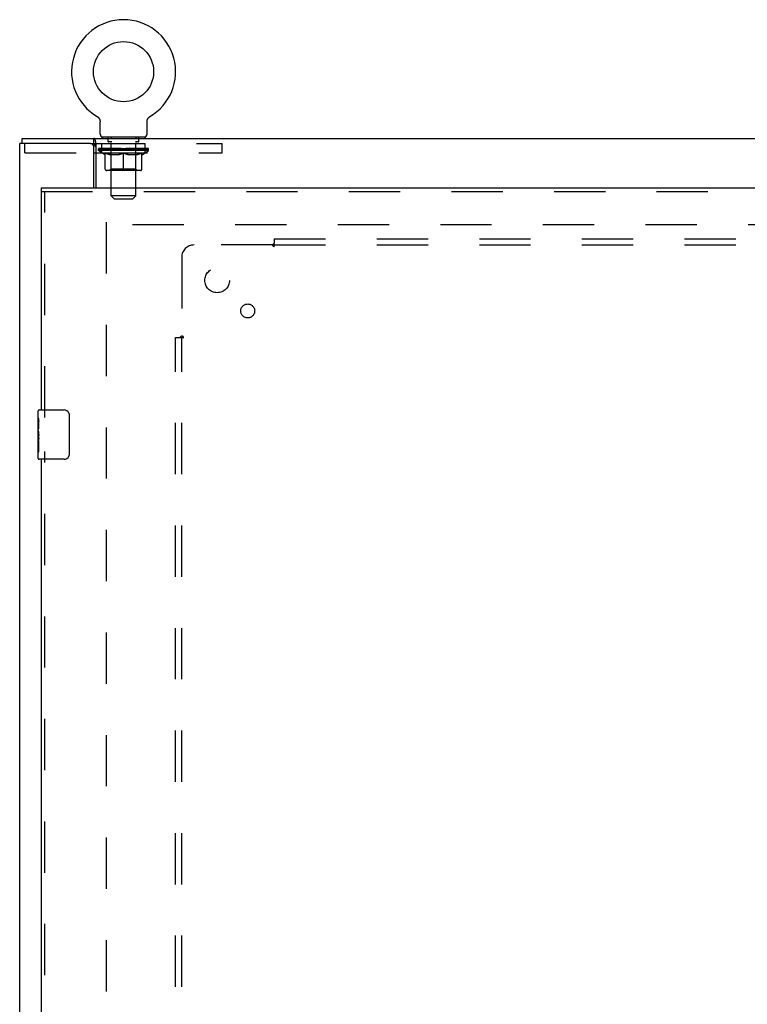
# Model space of a CAD drawing. Header units: inches. Extents: x 0 to 189, y 0 to 122.
# Tile 17 of 30: x 36 to 51, y 67 to 87. Entities that reach past the tile are written whole.
import ezdxf

# ---------------------------------------------------------------- set-up
doc = ezdxf.new("R2010")
doc.units = ezdxf.units.IN
doc.header["$LTSCALE"] = 10.388889
doc.header["$MEASUREMENT"] = 0
doc.linetypes.add('HIDDEN', pattern=[0.2, 0.1, -0.1])
doc.layers.get('0').update_dxf_attribs({"linetype": 'CONTINUOUS'})
for name, color, linetype in [('DEFAULT_2', 8, 'HIDDEN'), ('LEFT_OR_SECONDARY_DOOR_ASSEMBLY', 7, 'CONTINUOUS'), ('SUBPANEL', 7, 'CONTINUOUS')]:
    doc.layers.add(name, color=color, linetype=linetype)

msp = doc.modelspace()

# ---------------------------------------------------------------- linework, layer by layer
at = {"color": 7, "linetype": 'Continuous'}
for p, q in [((37.895, 85.123), (37.895, 85.123)), ((37.895, 85.123), (37.898, 85.121)), ((37.898, 85.121), (37.902, 85.119)), ((37.902, 85.119), (37.905, 85.116)), ((37.905, 85.116), (37.909, 85.113)), ((37.909, 85.113), (37.912, 85.111)), ((37.912, 85.111), (37.915, 85.108)), ((37.915, 85.108), (37.919, 85.105)), ((37.919, 85.105), (37.922, 85.102)), ((37.922, 85.102), (37.925, 85.099)), ((37.924, 85.099), (37.927, 85.095)), ((37.927, 85.095), (37.93, 85.092)), ((37.93, 85.092), (37.933, 85.088)), ((37.933, 85.088), (37.935, 85.085)), ((37.935, 85.085), (37.937, 85.081)), ((37.937, 85.081), (37.94, 85.077)), ((37.94, 85.077), (37.942, 85.074)), ((37.942, 85.074), (37.944, 85.07)), ((37.944, 85.07), (37.945, 85.066)), ((37.945, 85.066), (37.947, 85.062)), ((37.947, 85.062), (37.949, 85.058)), ((37.949, 85.058), (37.95, 85.054)), ((37.95, 85.054), (37.951, 85.049)), ((37.951, 85.049), (37.952, 85.045)), ((37.952, 85.045), (37.953, 85.041)), ((37.956, 84.767), (37.956, 85.016)), ((38.906, 85.016), (38.906, 85.019)), ((38.906, 84.767), (38.906, 85.016)), ((38.908, 85.041), (38.909, 85.045)), ((38.908, 85.037), (38.908, 85.041)), ((38.909, 85.045), (38.911, 85.049)), ((38.911, 85.049), (38.912, 85.054)), ((38.912, 85.054), (38.913, 85.058)), ((38.913, 85.058), (38.915, 85.062)), ((38.915, 85.062), (38.916, 85.066)), ((38.916, 85.066), (38.918, 85.07)), ((38.918, 85.07), (38.92, 85.074)), ((38.92, 85.074), (38.922, 85.077)), ((38.922, 85.077), (38.924, 85.081)), ((38.924, 85.081), (38.927, 85.085)), ((38.927, 85.085), (38.929, 85.088)), ((38.929, 85.088), (38.932, 85.092)), ((38.932, 85.092), (38.935, 85.095)), ((38.934, 85.095), (38.937, 85.099)), ((38.937, 85.099), (38.94, 85.102)), ((38.94, 85.102), (38.943, 85.105)), ((38.943, 85.105), (38.946, 85.108)), ((38.946, 85.108), (38.95, 85.111)), ((38.95, 85.111), (38.953, 85.113)), ((38.953, 85.113), (38.956, 85.116)), ((38.956, 85.116), (38.96, 85.119)), ((38.96, 85.119), (38.964, 85.121)), ((38.96, 85.119), (38.962, 85.12)), ((38.964, 85.121), (38.967, 85.123)), ((38.967, 85.123), (38.967, 85.123)), ((36.379, 84.573), (36.379, 84.677)), ((37.829, 84.573), (37.829, 84.677)), ((37.993, 84.707), (37.993, 84.677)), ((38.868, 84.707), (37.993, 84.707)), ((38.868, 84.707), (38.868, 84.677)), ((37.764, 84.573), (37.829, 84.573)), ((37.85, 84.54), (37.847, 84.55)), ((37.826, 84.386), (37.878, 84.386))]:
    msp.add_line(p, q, dxfattribs=at)
at = {"color": 3, "linetype": 'Continuous'}
for p, q in [((36.379, 84.677), (90.025, 84.677)), ((36.327, 42.781), (36.327, 84.573)), ((37.764, 84.573), (36.327, 84.573)), ((37.826, 83.677), (37.826, 84.51)), ((37.878, 83.677), (37.878, 84.552))]:
    msp.add_line(p, q, dxfattribs=at)
at = {"color": 7, "linetype": 'Continuous'}
for points in [[(37.953, 85.041), (37.954, 85.037), (37.955, 85.032), (37.955, 85.028), (37.956, 85.024), (37.956, 85.019), (37.956, 85.016)], [(37.956, 85.024), (37.956, 85.019), (37.956, 85.016)], [(38.906, 85.019), (38.906, 85.024), (38.907, 85.028), (38.907, 85.032), (38.908, 85.037)], [(38.906, 85.019), (38.906, 85.024), (38.907, 85.028), (38.907, 85.032), (38.908, 85.037)], [(37.847, 84.55), (37.845, 84.554), (37.844, 84.557), (37.843, 84.56), (37.841, 84.562), (37.84, 84.565), (37.839, 84.567), (37.837, 84.569), (37.835, 84.57), (37.833, 84.571), (37.832, 84.572), (37.83, 84.573), (37.829, 84.573)], [(37.878, 84.501), (37.876, 84.502), (37.874, 84.503), (37.872, 84.505), (37.869, 84.507), (37.867, 84.509), (37.865, 84.511), (37.863, 84.514), (37.861, 84.517), (37.859, 84.52), (37.858, 84.523), (37.856, 84.526), (37.854, 84.529), (37.853, 84.532), (37.852, 84.536), (37.85, 84.54)]]:
    msp.add_lwpolyline(points, dxfattribs=at)
at = {"color": 3, "linetype": 'Continuous'}
for points in [[(37.867, 84.597), (37.866, 84.609), (37.865, 84.615), (37.864, 84.621), (37.863, 84.627), (37.862, 84.633), (37.86, 84.639), (37.859, 84.645), (37.857, 84.65), (37.856, 84.654), (37.854, 84.658), (37.852, 84.661), (37.85, 84.664), (37.848, 84.668), (37.845, 84.67), (37.843, 84.672), (37.84, 84.674), (37.837, 84.675), (37.834, 84.676), (37.831, 84.676), (37.829, 84.677)], [(37.878, 84.552), (37.877, 84.555), (37.876, 84.559), (37.874, 84.563), (37.873, 84.568), (37.872, 84.573), (37.87, 84.579), (37.869, 84.585), (37.868, 84.591), (37.867, 84.597)]]:
    msp.add_lwpolyline(points, dxfattribs=at)
at = {"color": 7, "linetype": 'Continuous'}
msp.add_circle((38.431, 86.031), 0.609, dxfattribs=at)
for centre, radius, start, end in [((38.431, 86.031), 1.054, 300.3993, 239.6007), ((38.016, 84.767), 0.06, 180, 270), ((38.846, 84.767), 0.06, 270, 360)]:
    msp.add_arc(centre, radius, start, end, dxfattribs=at)
at = {"color": 3, "linetype": 'Continuous'}
msp.add_arc((37.764, 84.51), 0.0625, 0, 90, dxfattribs=at)
at = {"layer": 'DEFAULT_2', "color": 8, "linetype": 'HIDDEN'}
for p, q in [((37.895, 85.123), (37.895, 85.123)), ((37.9, 85.12), (37.902, 85.119)), ((38.121, 84.617), (38.121, 84.697)), ((38.19, 84.607), (38.131, 84.607)), ((38.181, 84.707), (38.181, 84.677)), ((38.182, 83.517), (38.182, 84.597)), ((38.731, 84.607), (38.672, 84.607)), ((38.68, 83.517), (38.68, 84.597)), ((38.681, 84.707), (38.681, 84.677)), ((38.741, 84.617), (38.741, 84.697)), ((36.431, 84.386), (36.431, 84.573)), ((37.829, 84.573), (40.431, 84.573)), ((37.925, 84.436), (37.925, 84.474)), ((38.052, 84.347), (37.925, 84.436)), ((38.937, 84.436), (37.925, 84.436)), ((37.932, 84.468), (37.932, 84.474)), ((37.939, 84.466), (37.939, 84.468)), ((37.939, 84.466), (38.923, 84.466)), ((37.946, 84.466), (37.946, 84.468)), ((37.947, 84.466), (37.947, 84.468)), ((37.955, 84.468), (37.955, 84.474)), ((37.968, 84.466), (37.968, 84.468)), ((37.97, 84.466), (37.97, 84.468)), ((37.993, 84.386), (37.993, 84.573)), ((37.993, 84.468), (37.993, 84.474)), ((38.004, 84.466), (38.004, 84.468)), ((38.006, 84.466), (38.006, 84.468)), ((38.17, 84.468), (38.009, 84.468)), ((38.043, 84.468), (38.043, 84.474)), ((38.044, 84.466), (38.044, 84.468)), ((38.045, 84.466), (38.045, 84.468)), ((38.047, 84.466), (38.047, 84.468)), ((38.053, 84.466), (38.053, 84.468)), ((38.053, 84.466), (38.053, 84.468)), ((38.056, 84.466), (38.056, 84.468)), ((38.058, 84.466), (38.058, 84.469)), ((38.062, 84.466), (38.062, 84.468)), ((38.073, 84.466), (38.073, 84.468)), ((38.088, 84.466), (38.088, 84.47)), ((38.088, 84.466), (38.088, 84.468)), ((38.104, 84.466), (38.104, 84.468)), ((38.104, 84.466), (38.104, 84.468)), ((38.106, 84.468), (38.106, 84.474)), ((38.113, 84.466), (38.113, 84.468)), ((38.117, 84.466), (38.117, 84.468)), ((38.124, 84.466), (38.124, 84.468)), ((38.133, 84.466), (38.133, 84.471)), ((38.145, 84.466), (38.145, 84.468)), ((38.148, 84.466), (38.148, 84.468)), ((38.17, 84.466), (38.17, 84.468)), ((38.223, 84.468), (38.174, 84.468)), ((38.178, 84.468), (38.178, 84.474)), ((38.181, 84.059), (38.181, 84.434)), ((38.183, 84.466), (38.183, 84.468)), ((38.187, 84.466), (38.187, 84.468)), ((38.192, 84.466), (38.192, 84.472)), ((38.195, 84.466), (38.195, 84.468)), ((38.204, 84.466), (38.204, 84.468)), ((38.223, 84.466), (38.223, 84.468)), ((38.283, 84.468), (38.236, 84.468)), ((38.252, 84.466), (38.252, 84.468)), ((38.258, 84.468), (38.258, 84.474)), ((38.261, 84.466), (38.261, 84.468)), ((38.263, 84.466), (38.263, 84.473)), ((38.265, 84.466), (38.265, 84.468)), ((38.271, 84.466), (38.271, 84.468)), ((38.283, 84.466), (38.283, 84.468)), ((38.347, 84.468), (38.304, 84.468)), ((38.314, 84.466), (38.314, 84.468)), ((38.339, 84.468), (38.431, 84.474)), ((38.343, 84.468), (38.343, 84.474)), ((38.343, 84.474), (38.343, 84.474)), ((38.343, 84.468), (38.343, 84.473)), ((38.343, 84.466), (38.343, 84.468)), ((38.347, 84.466), (38.347, 84.468)), ((38.347, 84.466), (38.347, 84.468)), ((38.348, 84.466), (38.348, 84.468)), ((38.414, 84.468), (38.376, 84.468)), ((38.38, 84.466), (38.38, 84.468)), ((38.414, 84.466), (38.414, 84.468)), ((38.429, 84.468), (38.429, 84.468)), ((38.429, 84.466), (38.429, 84.468)), ((38.429, 84.466), (38.429, 84.468)), ((38.431, 84.468), (38.431, 84.474)), ((38.433, 84.466), (38.433, 84.468)), ((38.433, 84.466), (38.433, 84.468)), ((38.433, 84.468), (38.433, 84.468)), ((38.435, 84.468), (38.486, 84.468)), ((38.448, 84.466), (38.448, 84.468)), ((38.46, 84.468), (38.46, 84.472)), ((38.46, 84.472), (38.522, 84.468)), ((38.477, 84.468), (38.477, 84.471)), ((38.482, 84.466), (38.482, 84.468)), ((38.514, 84.466), (38.514, 84.468)), ((38.514, 84.466), (38.514, 84.468)), ((38.514, 84.468), (38.558, 84.468)), ((38.515, 84.466), (38.515, 84.468)), ((38.518, 84.474), (38.519, 84.474)), ((38.518, 84.468), (38.518, 84.473)), ((38.518, 84.466), (38.518, 84.468)), ((38.519, 84.468), (38.519, 84.474)), ((38.548, 84.466), (38.548, 84.468)), ((38.579, 84.466), (38.579, 84.468)), ((38.579, 84.468), (38.626, 84.468)), ((38.591, 84.466), (38.591, 84.468)), ((38.597, 84.466), (38.597, 84.468)), ((38.599, 84.466), (38.599, 84.473)), ((38.601, 84.466), (38.601, 84.468)), ((38.604, 84.468), (38.604, 84.474)), ((38.61, 84.466), (38.61, 84.468)), ((38.639, 84.466), (38.639, 84.468)), ((38.639, 84.468), (38.688, 84.468)), ((38.658, 84.466), (38.658, 84.468)), ((38.667, 84.466), (38.667, 84.468)), ((38.67, 84.466), (38.67, 84.472)), ((38.675, 84.466), (38.675, 84.468)), ((38.679, 84.466), (38.679, 84.468)), ((38.681, 84.059), (38.681, 84.434)), ((38.684, 84.468), (38.684, 84.474)), ((38.692, 84.466), (38.692, 84.468)), ((38.692, 84.468), (38.853, 84.468)), ((38.714, 84.466), (38.714, 84.468)), ((38.716, 84.466), (38.716, 84.468)), ((38.729, 84.466), (38.729, 84.471)), ((38.738, 84.466), (38.738, 84.468)), ((38.745, 84.466), (38.745, 84.468)), ((38.749, 84.466), (38.749, 84.468)), ((38.756, 84.468), (38.756, 84.474)), ((38.757, 84.466), (38.757, 84.468)), ((38.757, 84.466), (38.757, 84.468)), ((38.774, 84.466), (38.774, 84.47)), ((38.774, 84.466), (38.774, 84.468)), ((38.789, 84.466), (38.789, 84.468)), ((38.8, 84.466), (38.8, 84.468)), ((38.803, 84.466), (38.803, 84.469)), ((38.806, 84.466), (38.806, 84.468)), ((38.809, 84.466), (38.809, 84.468)), ((38.809, 84.466), (38.809, 84.468)), ((38.81, 84.347), (38.937, 84.436)), ((38.815, 84.466), (38.815, 84.468)), ((38.817, 84.466), (38.817, 84.468)), ((38.818, 84.466), (38.818, 84.468)), ((38.819, 84.468), (38.819, 84.474)), ((38.856, 84.466), (38.856, 84.468)), ((38.858, 84.466), (38.858, 84.468)), ((38.868, 84.386), (38.868, 84.573)), ((38.869, 84.468), (38.869, 84.474)), ((38.892, 84.466), (38.892, 84.468)), ((38.894, 84.466), (38.894, 84.468)), ((38.907, 84.468), (38.907, 84.474)), ((38.915, 84.466), (38.915, 84.468)), ((38.915, 84.466), (38.915, 84.468)), ((38.923, 84.466), (38.923, 84.468)), ((38.929, 84.468), (38.929, 84.474)), ((38.937, 84.436), (38.937, 84.474)), ((40.431, 84.386), (40.431, 84.573)), ((36.431, 84.386), (37.826, 84.386)), ((37.878, 84.386), (40.431, 84.386)), ((38.052, 84.347), (38.06, 84.347)), ((38.06, 84.057), (38.06, 84.382)), ((38.318, 84.347), (38.174, 84.347)), ((38.431, 84.027), (38.431, 84.382)), ((38.688, 84.347), (38.544, 84.347)), ((38.801, 84.057), (38.801, 84.382)), ((38.801, 84.347), (38.81, 84.347)), ((38.772, 84.027), (38.09, 84.027)), ((38.181, 84.059), (38.149, 84.027)), ((38.681, 84.059), (38.181, 84.059)), ((38.681, 84.059), (38.713, 84.027)), ((38.242, 83.457), (38.182, 83.517)), ((38.68, 83.517), (38.182, 83.517)), ((38.242, 83.457), (38.62, 83.457)), ((38.62, 83.457), (38.68, 83.517)), ((38.077, 82.979), (38.077, 44.375)), ((60.431, 82.927), (38.077, 82.927))]:
    msp.add_line(p, q, dxfattribs=at)
for points in [[(38.06, 84.382), (38.081, 84.374), (38.101, 84.367), (38.121, 84.36), (38.141, 84.355), (38.161, 84.351), (38.18, 84.347)], [(38.174, 84.347), (38.155, 84.351), (38.137, 84.355), (38.118, 84.361), (38.099, 84.367), (38.08, 84.373), (38.06, 84.381)], [(38.31, 84.347), (38.33, 84.351), (38.35, 84.355), (38.37, 84.361), (38.39, 84.367), (38.41, 84.374), (38.431, 84.382)], [(38.431, 84.381), (38.411, 84.373), (38.392, 84.366), (38.374, 84.36), (38.355, 84.355), (38.336, 84.351), (38.318, 84.347)], [(38.431, 84.382), (38.452, 84.374), (38.472, 84.367), (38.492, 84.361), (38.512, 84.355), (38.532, 84.351), (38.552, 84.347)], [(38.544, 84.347), (38.525, 84.351), (38.507, 84.355), (38.488, 84.36), (38.469, 84.366), (38.45, 84.373), (38.431, 84.381)], [(38.682, 84.347), (38.701, 84.351), (38.721, 84.355), (38.741, 84.361), (38.761, 84.367), (38.781, 84.374), (38.801, 84.382)], [(38.801, 84.381), (38.782, 84.373), (38.763, 84.367), (38.744, 84.361), (38.725, 84.355), (38.706, 84.351), (38.688, 84.347)]]:
    msp.add_lwpolyline(points, dxfattribs=at)
for centre, radius, start, end in [((38.111, 84.697), 0.01, 0, 90), ((38.131, 84.617), 0.01, 180, 270), ((38.172, 84.597), 0.01, 0, 90), ((38.69, 84.597), 0.01, 90, 180), ((38.731, 84.617), 0.01, 270, 360), ((38.751, 84.697), 0.01, 90, 180), ((38.149, 84.434), 0.0318, 0, 90), ((38.713, 84.434), 0.0318, 90, 180), ((38.09, 84.057), 0.0296, 180, 270), ((38.772, 84.057), 0.0296, 270, 360)]:
    msp.add_arc(centre, radius, start, end, dxfattribs=at)
for centre, major_axis, ratio, start_param, end_param in [((37.909, 84.464), (0.158, 0), 0.060556, 0.430652, 1.470503), ((38.431, 84.474), (0.506, 0.005), 0.05963, 2.96643, 3.140963), ((38.431, 84.474), (0.506, 0), 0.060556, -3.141593, -2.96706), ((37.909, 84.459), (0.158, 0.002), 0.05963, 1.376596, 1.469874), ((37.889, 84.464), (0.158, 0.002), 0.05963, 0.25549, 1.295341), ((37.944, 84.464), (0.158, -0.002), 0.05963, 0.605815, 1.645666), ((38.431, 84.474), (0.506, 0.011), 0.05688, 2.791345, 2.965878), ((38.431, 84.474), (0.506, -0.005), 0.05963, -2.96643, -2.791898), ((37.944, 84.459), (0.158, 0), 0.060556, 1.551758, 1.645036), ((37.889, 84.459), (0.158, 0.003), 0.05688, 1.20151, 1.294789), ((37.945, 84.461), (0.131, 0.001), 0.05963, 1.065228, 1.614276), ((37.929, 84.461), (0.131, 0.003), 0.05688, 0.890143, 1.43919), ((37.976, 84.461), (0.131, 0), 0.060556, 1.240391, 1.789438), ((37.886, 84.464), (0.158, 0.003), 0.05688, 0.080405, 1.120256), ((37.994, 84.464), (0.158, -0.003), 0.05688, 0.7809, 1.820751), ((38.431, 84.474), (0.506, 0.015), 0.052395, 2.616403, 2.790936), ((38.431, 84.474), (0.506, -0.011), 0.05688, -2.791345, -2.616812), ((37.994, 84.459), (0.158, -0.002), 0.05963, 1.72692, 1.820198), ((37.886, 84.459), (0.158, 0.005), 0.052395, 1.026568, 1.119847), ((37.929, 84.461), (0.131, 0.004), 0.052395, 0.715201, 1.264248), ((38.02, 84.461), (0.131, -0.001), 0.05963, 1.415553, 1.9646), ((38.058, 84.464), (0.158, -0.005), 0.052395, 0.955842, 1.995693), ((38.431, 84.474), (0.506, 0.02), 0.046319, 2.441654, 2.616187), ((38.431, 84.474), (0.506, -0.015), 0.052395, -2.616403, -2.44187), ((37.9, 84.464), (0.158, 0.005), 0.052395, -0.094537, 0.945314), ((38.058, 84.459), (0.158, -0.003), 0.05688, 1.902006, 1.995284), ((37.9, 84.459), (0.158, 0.006), 0.046319, 0.851819, 0.945098), ((37.944, 84.461), (0.131, 0.005), 0.046319, 0.540452, 1.089499), ((38.077, 84.461), (0.131, -0.003), 0.05688, 1.590638, 2.139686), ((38.132, 84.464), (0.158, -0.006), 0.046319, 1.130591, 2.170442), ((38.431, 84.474), (0.506, 0.024), 0.038841, 2.267123, 2.441656), ((38.431, 84.474), (0.506, -0.02), 0.046319, -2.441654, -2.267121), ((37.93, 84.464), (0.158, 0.006), 0.046319, -0.269286, 0.770565), ((38.132, 84.459), (0.158, -0.005), 0.052395, 2.076947, 2.170226), ((37.93, 84.459), (0.158, 0.007), 0.038841, 0.677289, 0.770567), ((37.973, 84.461), (0.131, 0.006), 0.038841, 0.365921, 0.914969), ((38.144, 84.461), (0.131, -0.004), 0.052395, 1.76558, 2.314627), ((38.216, 84.464), (0.158, -0.007), 0.038841, 1.305122, 2.344973), ((38.431, 84.474), (0.506, 0.027), 0.030195, 2.09281, 2.267343), ((37.975, 84.464), (0.158, 0.007), 0.038841, -0.443817, 0.596034), ((38.431, 84.474), (0.506, -0.024), 0.038841, -2.267123, -2.092591), ((38.216, 84.459), (0.158, -0.006), 0.046319, 2.251696, 2.344975), ((37.975, 84.459), (0.158, 0.008), 0.030195, 0.502975, 0.596254), ((38.016, 84.461), (0.131, 0.007), 0.030195, 0.191608, 0.740655), ((38.221, 84.461), (0.131, -0.005), 0.046319, 1.940329, 2.489376), ((38.033, 84.464), (0.158, 0.008), 0.030195, -0.61813, 0.421721), ((38.306, 84.464), (0.158, -0.008), 0.030195, 1.479435, 2.519286), ((38.431, 84.474), (0.506, 0.029), 0.020645, 1.918687, 2.09322), ((38.431, 84.474), (0.506, -0.027), 0.030195, -2.09281, -1.918277), ((38.306, 84.459), (0.158, -0.007), 0.038841, 2.426227, 2.519505), ((38.033, 84.459), (0.158, 0.009), 0.020645, 0.328852, 0.422131), ((38.073, 84.461), (0.131, 0.007), 0.020645, 0.017485, 0.566532), ((38.303, 84.461), (0.131, -0.006), 0.038841, 2.11486, 2.663907), ((38.104, 84.464), (0.158, 0.009), 0.020645, -0.792253, 0.247598), ((38.4, 84.464), (0.158, -0.009), 0.020645, 1.653558, 2.693409), ((38.431, 84.474), (0.506, 0.03), 0.010478, 1.744704, 1.919237), ((38.431, 84.474), (0.506, -0.029), 0.020645, -1.918687, -1.744154), ((38.4, 84.459), (0.158, -0.008), 0.030195, 2.60054, 2.693819), ((38.104, 84.459), (0.158, 0.009), 0.010478, 0.154869, 0.248148), ((38.139, 84.461), (0.131, 0.008), 0.010478, 6.126688, 6.675735), ((38.39, 84.461), (0.131, -0.007), 0.030195, 2.289173, 2.83822), ((38.185, 84.464), (0.158, 0.009), 0.010478, -0.966236, -0.000846), ((38.495, 84.464), (0.158, -0.009), 0.010478, 1.827541, 2.867392), ((38.431, 84.474), (0.506, -0.03), 0.010478, -1.744704, -1.563007), ((38.495, 84.459), (0.158, -0.009), 0.020645, 2.774664, 2.867942), ((38.478, 84.461), (0.131, -0.007), 0.020645, 2.463296, 3.012344), ((38.366, 84.464), (0.158, 0.009), 0.010478, 0.274201, 1.314052), ((38.298, 84.461), (0.131, 0.008), 0.010478, -0.000483, 0.504314), ((38.273, 84.459), (0.158, 0.009), 0.010478, 0.099668, 0.192946), ((38.431, 84.474), (0.506, 0.03), 0.010478, -1.571421, -1.396888), ((38.564, 84.461), (0.131, -0.008), 0.010478, 2.637279, 3.14189), ((38.588, 84.459), (0.158, -0.009), 0.010478, 2.74231, 2.948646), ((38.461, 84.464), (0.158, 0.009), 0.020645, 0.448184, 1.488034), ((38.384, 84.461), (0.131, 0.007), 0.020645, 0.129249, 0.678296), ((38.366, 84.459), (0.158, 0.009), 0.020645, 0.273651, 0.366929), ((38.677, 84.464), (0.158, -0.009), 0.010478, -3.140747, -2.175357), ((38.431, 84.474), (0.506, 0.029), 0.020645, -1.397439, -1.222906), ((38.431, 84.474), (0.506, -0.03), 0.010478, 1.222355, 1.396888), ((38.555, 84.464), (0.158, 0.008), 0.030195, 0.622307, 1.662158), ((38.472, 84.461), (0.131, 0.007), 0.030195, 0.303372, 0.852419), ((38.722, 84.461), (0.131, -0.008), 0.010478, 2.749043, 3.29809), ((38.758, 84.464), (0.158, -0.009), 0.020645, 2.893995, 3.933846), ((38.461, 84.459), (0.158, 0.008), 0.030195, 0.447774, 0.541052), ((38.758, 84.459), (0.158, -0.009), 0.010478, 2.893445, 2.986723), ((38.431, 84.474), (0.506, 0.027), 0.030195, -1.223315, -1.048783), ((38.646, 84.464), (0.158, 0.007), 0.038841, 0.79662, 1.836471), ((38.431, 84.474), (0.506, -0.029), 0.020645, 1.048373, 1.222906), ((38.558, 84.461), (0.131, 0.006), 0.038841, 0.477686, 1.026733), ((38.789, 84.461), (0.131, -0.007), 0.020645, 2.57506, 3.124108), ((38.828, 84.464), (0.158, -0.008), 0.030195, 2.719872, 3.759723), ((38.73, 84.464), (0.158, 0.006), 0.046319, 0.971151, 2.011002), ((38.555, 84.459), (0.158, 0.007), 0.038841, 0.622087, 0.715366), ((38.828, 84.459), (0.158, -0.009), 0.020645, 2.719462, 2.812741), ((38.431, 84.474), (0.506, 0.024), 0.038841, -1.049002, -0.874469), ((38.431, 84.474), (0.506, -0.027), 0.030195, 0.87425, 1.048783), ((38.641, 84.461), (0.131, 0.005), 0.046319, 0.652216, 1.201263), ((38.804, 84.464), (0.158, 0.005), 0.052395, 1.1459, 2.185751), ((38.845, 84.461), (0.131, -0.007), 0.030195, 2.400937, 2.949985), ((38.887, 84.464), (0.158, -0.007), 0.038841, 2.545558, 3.585409), ((38.717, 84.461), (0.131, 0.004), 0.052395, 0.826965, 1.376012), ((38.646, 84.459), (0.158, 0.006), 0.046319, 0.796618, 0.889896), ((38.887, 84.459), (0.158, -0.008), 0.030195, 2.545339, 2.638617), ((38.868, 84.464), (0.158, 0.003), 0.05688, 1.320842, 2.360692), ((38.431, 84.474), (0.506, 0.02), 0.046319, -0.874471, -0.699939), ((38.431, 84.474), (0.506, -0.024), 0.038841, 0.699936, 0.874469), ((38.932, 84.464), (0.158, -0.006), 0.046319, 2.371028, 3.410879), ((38.889, 84.461), (0.131, -0.006), 0.038841, 2.226624, 2.775671), ((38.918, 84.464), (0.158, 0.002), 0.05963, 1.495927, 2.535778), ((38.785, 84.461), (0.131, 0.003), 0.05688, 1.001907, 1.550954), ((38.962, 84.464), (0.158, -0.005), 0.052395, 2.196279, 3.23613), ((38.918, 84.461), (0.131, -0.005), 0.046319, 2.052093, 2.601141), ((38.73, 84.459), (0.158, 0.005), 0.052395, 0.971367, 1.064645), ((38.953, 84.464), (0.158, 0), 0.060556, 1.671089, 2.71094), ((38.932, 84.459), (0.158, -0.007), 0.038841, 2.371026, 2.464304), ((38.975, 84.464), (0.158, -0.003), 0.05688, 2.021337, 3.061188), ((38.431, 84.474), (0.506, 0.015), 0.052395, -0.699723, -0.52519), ((38.972, 84.464), (0.158, -0.002), 0.05963, 1.846251, 2.886102), ((38.431, 84.474), (0.506, -0.02), 0.046319, 0.525406, 0.699939), ((38.842, 84.461), (0.131, 0.001), 0.05963, 1.176993, 1.72604), ((38.933, 84.461), (0.131, -0.004), 0.052395, 1.877344, 2.426392), ((38.886, 84.461), (0.131, 0), 0.060556, 1.352155, 1.901202), ((38.932, 84.461), (0.131, -0.003), 0.05688, 1.702402, 2.25145), ((38.917, 84.461), (0.131, -0.001), 0.05963, 1.527317, 2.076364), ((38.804, 84.459), (0.158, 0.003), 0.05688, 1.146309, 1.239587), ((38.962, 84.459), (0.158, -0.006), 0.046319, 2.196495, 2.289773), ((38.431, 84.474), (0.506, 0.011), 0.05688, -0.524781, -0.350248), ((38.431, 84.474), (0.506, -0.015), 0.052395, 0.350657, 0.52519), ((38.868, 84.459), (0.158, 0.002), 0.05963, 1.321394, 1.414673), ((38.975, 84.459), (0.158, -0.005), 0.052395, 2.021746, 2.115024), ((38.431, 84.474), (0.506, 0.005), 0.05963, -0.349695, -0.175162), ((38.431, 84.474), (0.506, -0.011), 0.05688, 0.175715, 0.350248), ((38.918, 84.459), (0.158, 0), 0.060556, 1.496556, 1.589835), ((38.972, 84.459), (0.158, -0.003), 0.05688, 1.846804, 1.940083), ((38.953, 84.459), (0.158, -0.002), 0.05963, 1.671719, 1.764997), ((38.431, 84.474), (0.506, 0), 0.060556, -0.174533, 0), ((38.431, 84.474), (0.506, -0.005), 0.05963, 0.000629, 0.175162)]:
    msp.add_ellipse(centre, major_axis=major_axis, ratio=ratio, start_param=start_param, end_param=end_param, dxfattribs=at)
at = {"layer": 'LEFT_OR_SECONDARY_DOOR_ASSEMBLY', "color": 7, "linetype": 'Continuous'}
for p, q in [((36.763, 83.677), (36.763, 83.602)), ((36.703, 79.018), (36.703, 79.162)), ((36.703, 78.762), (36.703, 79.014)), ((36.718, 79.177), (37.228, 79.177)), ((37.328, 79.077), (37.328, 78.277)), ((36.712, 78.96), (36.703, 78.96)), ((36.713, 78.792), (36.713, 78.949)), ((36.703, 78.792), (36.713, 78.792)), ((36.703, 78.192), (36.703, 78.759)), ((36.706, 78.729), (36.703, 78.729)), ((36.713, 78.608), (36.713, 78.661)), ((36.703, 78.597), (36.712, 78.597)), ((36.703, 78.561), (36.713, 78.561)), ((36.703, 78.498), (36.713, 78.498)), ((36.713, 78.331), (36.713, 78.561)), ((36.703, 78.331), (36.713, 78.331)), ((37.228, 78.177), (36.718, 78.177))]:
    msp.add_line(p, q, dxfattribs=at)
at = {"layer": 'LEFT_OR_SECONDARY_DOOR_ASSEMBLY', "color": 3, "linetype": 'Continuous'}
for p, q in [((36.763, 83.677), (61.127, 83.677)), ((36.763, 83.602), (36.763, 79.177)), ((36.763, 78.177), (36.763, 49.177))]:
    msp.add_line(p, q, dxfattribs=at)
at = {"layer": 'LEFT_OR_SECONDARY_DOOR_ASSEMBLY', "color": 8, "linetype": 'HIDDEN'}
for p, q in [((36.763, 83.602), (61.127, 83.602)), ((36.838, 79.022), (36.838, 83.602)), ((36.838, 49.022), (36.838, 78.332))]:
    msp.add_line(p, q, dxfattribs=at)
at = {"layer": 'LEFT_OR_SECONDARY_DOOR_ASSEMBLY', "color": 7, "linetype": 'Continuous'}
for points in [[(36.703, 79.018), (36.703, 79.014), (36.704, 79.01), (36.705, 79.005), (36.706, 78.999), (36.707, 78.992), (36.708, 78.984), (36.71, 78.976), (36.711, 78.967)], [(37.321, 79.113), (37.323, 79.107), (37.325, 79.101), (37.326, 79.095), (37.327, 79.089), (37.328, 79.083), (37.328, 79.077)], [(36.711, 78.967), (36.712, 78.958), (36.713, 78.949)], [(36.703, 78.762), (36.703, 78.755), (36.704, 78.747), (36.705, 78.739), (36.706, 78.73)], [(36.706, 78.73), (36.709, 78.703), (36.71, 78.694), (36.711, 78.685), (36.712, 78.677), (36.712, 78.669), (36.713, 78.661)], [(36.713, 78.608), (36.713, 78.602), (36.712, 78.596), (36.712, 78.59), (36.711, 78.584), (36.71, 78.578), (36.71, 78.572)], [(37.328, 78.277), (37.328, 78.27), (37.327, 78.264), (37.326, 78.258), (37.325, 78.252), (37.323, 78.246), (37.321, 78.24)]]:
    msp.add_lwpolyline(points, dxfattribs=at)
for centre, radius, start, end in [((36.718, 79.162), 0.015, 90, 180), ((37.228, 79.077), 0.1, 21.1999, 90), ((37.228, 78.277), 0.1, 270, 338.7946), ((36.718, 78.192), 0.015, 180, 270)]:
    msp.add_arc(centre, radius, start, end, dxfattribs=at)
msp.add_ellipse((36.903, 78.595), major_axis=(0.2, 0), ratio=0.432808, start_param=3.141593, end_param=3.403409, dxfattribs=at)
at = {"layer": 'SUBPANEL', "color": 8, "linetype": 'HIDDEN'}
for p, q in [((41.483, 82.645), (41.483, 82.559)), ((41.483, 82.645), (85.421, 82.645)), ((41.448, 82.52), (39.858, 82.52)), ((41.461, 82.501), (41.457, 82.507)), ((41.466, 82.539), (41.46, 82.533)), ((41.483, 82.479), (41.483, 82.559)), ((41.483, 82.52), (85.421, 82.52)), ((39.608, 82.27), (39.608, 80.681)), ((39.483, 46.708), (39.483, 80.645)), ((39.483, 80.645), (39.57, 80.645)), ((39.57, 80.645), (39.649, 80.645)), ((39.608, 46.708), (39.608, 80.645))]:
    msp.add_line(p, q, dxfattribs=at)
for points in [[(41.46, 82.533), (41.458, 82.531), (41.456, 82.529), (41.454, 82.527), (41.452, 82.525), (41.451, 82.523), (41.449, 82.522), (41.448, 82.52)], [(41.457, 82.507), (41.456, 82.509), (41.454, 82.511), (41.453, 82.513), (41.452, 82.515), (41.45, 82.517), (41.449, 82.519), (41.448, 82.52)], [(41.483, 82.479), (41.482, 82.48), (41.48, 82.481), (41.478, 82.482), (41.477, 82.482), (41.476, 82.483), (41.474, 82.484), (41.473, 82.486), (41.471, 82.487), (41.47, 82.488), (41.468, 82.49), (41.467, 82.491), (41.466, 82.493), (41.465, 82.495), (41.464, 82.497), (41.462, 82.499), (41.461, 82.501)], [(41.483, 82.559), (41.482, 82.557), (41.48, 82.555), (41.478, 82.553), (41.477, 82.551), (41.475, 82.549), (41.474, 82.547), (41.472, 82.545), (41.471, 82.544), (41.469, 82.542), (41.468, 82.541), (41.466, 82.539)], [(39.57, 80.645), (39.572, 80.647), (39.574, 80.648), (39.576, 80.65), (39.578, 80.652), (39.58, 80.653), (39.581, 80.655), (39.583, 80.656), (39.585, 80.658), (39.586, 80.659), (39.588, 80.661), (39.589, 80.662)], [(39.589, 80.662), (39.596, 80.669), (39.598, 80.671), (39.6, 80.673), (39.602, 80.675), (39.603, 80.676), (39.605, 80.678), (39.607, 80.679), (39.608, 80.681)], [(39.622, 80.671), (39.619, 80.673), (39.617, 80.674), (39.615, 80.675), (39.613, 80.677), (39.611, 80.678), (39.61, 80.679), (39.608, 80.681)], [(39.649, 80.645), (39.648, 80.647), (39.648, 80.649), (39.647, 80.65), (39.646, 80.652), (39.645, 80.653), (39.644, 80.654), (39.643, 80.656), (39.642, 80.657), (39.64, 80.659), (39.639, 80.66), (39.637, 80.661), (39.636, 80.662), (39.634, 80.664), (39.632, 80.665), (39.63, 80.666), (39.628, 80.667), (39.622, 80.671)]]:
    msp.add_lwpolyline(points, dxfattribs=at)
for centre, radius in [((40.327, 81.802), 0.25), ((40.946, 81.183), 0.141)]:
    msp.add_circle(centre, radius, dxfattribs=at)
msp.add_arc((39.858, 82.27), 0.25, 90, 180, dxfattribs=at)

doc.saveas('drawing.dxf')
